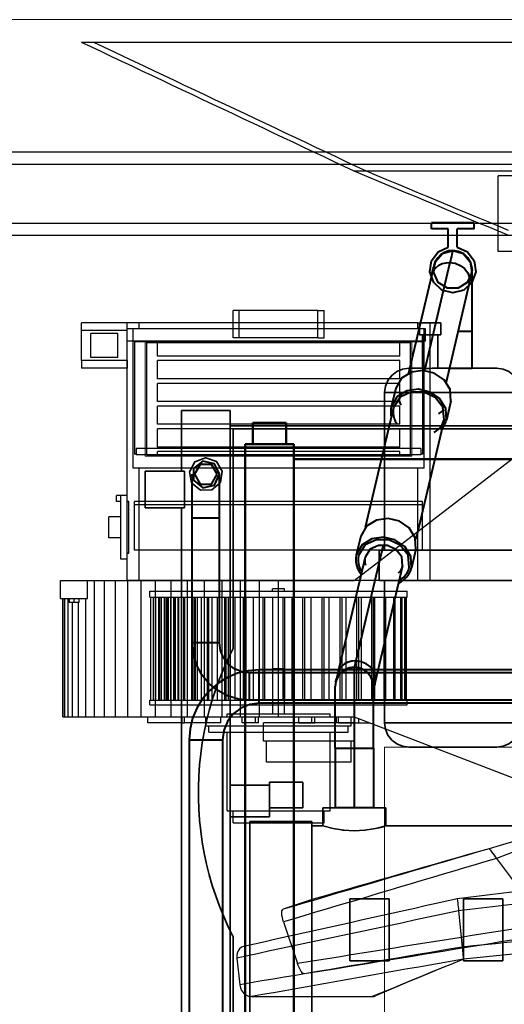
# Model space of a CAD drawing. Header units: millimetres. Extents: x 0 to 1340, y 0 to 800.
# Tile 90 of 100: x 1048 to 1102, y 528 to 637. Entities that reach past the tile are written whole.
import ezdxf

# ---------------------------------------------------------------- set-up
doc = ezdxf.new("R2010")
doc.units = ezdxf.units.MM
for name, color, linetype, lineweight, true_color in [('CONTEXT', 7, 'Continuous', 18, 0xa5a5a5), ('COOLANT', 7, 'Continuous', 50, 0x1e8c46), ('DUCT', 7, 'Continuous', 30, 0x5a6ec8), ('ELEC', 7, 'Continuous', 30, 0x9650aa), ('HVAC', 7, 'Continuous', 30, 0x464646), ('OUTLINE', 7, 'Continuous', 35, 0x141414), ('REFRIG', 7, 'Continuous', 40, 0xc83c28)]:
    doc.layers.add(name, color=color, linetype=linetype, lineweight=lineweight, true_color=true_color)

msp = doc.modelspace()

# ---------------------------------------------------------------- linework, layer by layer
at = {"layer": 'CONTEXT'}
for points in [[(1276.67, 636.67), (993.33, 636.67)], [(1062, 588.67), (1062, 601.33)], [(1062, 601.33), (1091.33, 601.33)], [(1091.33, 588.67), (1091.33, 601.33)], [(1062, 588.67), (1091.33, 588.67)], [(1181.67, 556.67), (1088.33, 556.67)], [(1088.33, 500), (1088.33, 556.67)], [(1181.67, 556.67), (1088.33, 556.67)], [(1088.33, 500), (1088.33, 556.67)]]:
    msp.add_lwpolyline(points, dxfattribs=at)
at = {"layer": 'COOLANT'}
for points in [[(1073.83, 592.33), (1074.44, 592.33), (1075.06, 592.33), (1075.67, 592.33), (1076.28, 592.33), (1076.89, 592.33), (1077.5, 592.33)], [(1073.83, 590), (1073.83, 592.33)], [(1077.5, 590), (1077.5, 592.33)], [(1078.33, 590), (1073, 590)], [(1073, 513.33), (1073, 590)], [(1078.33, 513.33), (1078.33, 590)], [(1191.67, 588.33), (1078.33, 588.33)]]:
    msp.add_lwpolyline(points, dxfattribs=at)
at = {"layer": 'DUCT'}
for points in [[(1056.33, 634.17), (1056.11, 634.17), (1055.89, 634.17), (1055.67, 634.17), (1055.44, 634.17), (1055.22, 634.17), (1055, 634.17)], [(1085, 620), (1083.89, 620.52), (1082.78, 621.05), (1081.67, 621.57), (1080.56, 622.1), (1079.44, 622.62), (1078.33, 623.15), (1077.22, 623.67), (1076.11, 624.2), (1075, 624.72), (1073.89, 625.25), (1072.78, 625.77), (1071.67, 626.3), (1070.56, 626.82), (1069.44, 627.35), (1068.33, 627.87), (1067.22, 628.4), (1066.11, 628.92), (1065, 629.44), (1063.89, 629.97), (1062.78, 630.49), (1061.67, 631.02), (1060.56, 631.54), (1059.44, 632.07), (1058.33, 632.59), (1057.22, 633.12), (1056.11, 633.64), (1055, 634.17)], [(1213.67, 634.17), (1056.33, 634.17)], [(1086.33, 620), (1085.22, 620.52), (1084.11, 621.05), (1083, 621.57), (1081.89, 622.1), (1080.78, 622.62), (1079.67, 623.15), (1078.56, 623.67), (1077.44, 624.2), (1076.33, 624.72), (1075.22, 625.25), (1074.11, 625.77), (1073, 626.3), (1071.89, 626.82), (1070.78, 627.35), (1069.67, 627.87), (1068.56, 628.4), (1067.44, 628.92), (1066.33, 629.44), (1065.22, 629.97), (1064.11, 630.49), (1063, 631.02), (1061.89, 631.54), (1060.78, 632.07), (1059.67, 632.59), (1058.56, 633.12), (1057.44, 633.64), (1056.33, 634.17)], [(1110, 622.08), (992.83, 622.08)], [(1110, 620.75), (992.83, 620.75)], [(1086.33, 620), (1086.11, 620), (1085.89, 620), (1085.67, 620), (1085.44, 620), (1085.22, 620), (1085, 620)], [(1101.98, 612.93), (1100.85, 613.4), (1099.72, 613.87), (1098.58, 614.34), (1097.45, 614.81), (1096.32, 615.28), (1095.19, 615.76), (1094.06, 616.23), (1092.92, 616.7), (1091.79, 617.17), (1090.66, 617.64), (1089.53, 618.11), (1088.4, 618.59), (1087.26, 619.06), (1086.13, 619.53), (1085, 620)], [(1183.67, 620), (1086.33, 620)], [(1101.97, 613.49), (1100.85, 613.95), (1099.73, 614.42), (1098.62, 614.88), (1097.5, 615.35), (1096.38, 615.81), (1095.27, 616.28), (1094.15, 616.74), (1093.03, 617.21), (1091.92, 617.67), (1090.8, 618.14), (1089.68, 618.6), (1088.57, 619.07), (1087.45, 619.53), (1086.33, 620)], [(1169.17, 619.5), (1100.83, 619.5)], [(1100.83, 611.17), (1100.83, 619.5)], [(1109.56, 614.25), (992.83, 614.25)], [(1109.98, 612.92), (992.83, 612.92)], [(1169.17, 611.17), (1100.83, 611.17)], [(1109.67, 548.33), (1108.44, 547.98), (1107.21, 547.62), (1105.98, 547.27), (1104.75, 546.92), (1103.52, 546.56), (1102.29, 546.21), (1101.06, 545.85), (1099.83, 545.5)], [(1111, 548.33), (1109.85, 547.9), (1108.7, 547.47), (1107.54, 547.03), (1106.39, 546.6), (1105.24, 546.17), (1104.09, 545.73), (1102.94, 545.3), (1101.79, 544.87), (1100.63, 544.43)], [(1099.83, 545.5), (1098.64, 545.15), (1097.45, 544.8), (1096.25, 544.45), (1095.06, 544.1), (1093.87, 543.75), (1092.68, 543.4), (1091.48, 543.05), (1090.29, 542.7), (1089.1, 542.35), (1087.9, 542), (1086.71, 541.65), (1085.52, 541.3), (1084.33, 540.94), (1083.13, 540.59), (1081.94, 540.24), (1080.75, 539.89), (1079.56, 539.54), (1078.36, 539.19), (1077.17, 538.84)], [(1099.83, 545.5), (1098.62, 545.15), (1097.41, 544.8), (1096.2, 544.46), (1094.99, 544.11), (1093.78, 543.76), (1092.57, 543.41), (1091.36, 543.07), (1090.15, 542.72), (1088.94, 542.37), (1087.72, 542.02), (1086.51, 541.68), (1085.3, 541.33), (1084.09, 540.98), (1082.88, 540.63), (1081.67, 540.29), (1080.46, 539.94)], [(1099.83, 545.5), (1098.62, 545.15), (1097.41, 544.81), (1096.2, 544.46), (1094.99, 544.11), (1093.78, 543.76), (1092.57, 543.42), (1091.36, 543.07), (1090.15, 542.72), (1088.94, 542.37), (1087.73, 542.03), (1086.52, 541.68), (1085.31, 541.33), (1084.1, 540.98), (1082.88, 540.64), (1081.67, 540.29), (1080.46, 539.94)], [(1099.83, 545.5), (1099.97, 545.32), (1100.1, 545.14), (1100.23, 544.97), (1100.37, 544.79), (1100.5, 544.61), (1100.63, 544.43)], [(1100.63, 544.43), (1099.46, 544.08), (1098.29, 543.74), (1097.12, 543.39), (1095.95, 543.04), (1094.78, 542.69), (1093.61, 542.34), (1092.44, 541.99), (1091.26, 541.64), (1090.09, 541.29), (1088.92, 540.94), (1087.75, 540.59), (1086.58, 540.24), (1085.41, 539.89), (1084.24, 539.55), (1083.07, 539.2), (1081.89, 538.85), (1080.72, 538.5), (1079.55, 538.15), (1078.38, 537.8), (1077.21, 537.45)], [(1100.63, 544.43), (1106.03, 537.23)], [(1125, 542.13), (1123.76, 541.98), (1122.52, 541.83), (1121.28, 541.68), (1120.04, 541.53), (1118.8, 541.38), (1117.56, 541.22), (1116.32, 541.07), (1115.08, 540.92), (1113.84, 540.77), (1112.59, 540.62), (1111.35, 540.47), (1110.11, 540.32), (1108.87, 540.17), (1107.63, 540.02), (1106.39, 539.86), (1105.15, 539.71), (1103.91, 539.56), (1102.67, 539.41), (1101.43, 539.26), (1100.19, 539.11), (1098.95, 538.96), (1097.71, 538.81), (1096.47, 538.66)], [(1102.31, 540.71), (1101.12, 540.56), (1099.92, 540.42), (1098.73, 540.27), (1097.53, 540.13), (1096.33, 539.98)], [(1096.33, 539.98), (1095.16, 539.72), (1093.99, 539.46), (1092.81, 539.2), (1091.64, 538.93), (1090.46, 538.67), (1089.29, 538.41), (1088.11, 538.15), (1086.94, 537.88), (1085.76, 537.62), (1084.59, 537.36), (1083.41, 537.1), (1082.24, 536.84), (1081.06, 536.58), (1079.89, 536.31), (1078.71, 536.05), (1077.54, 535.79), (1076.36, 535.53), (1075.19, 535.27), (1074.01, 535.01), (1072.84, 534.75)], [(1080.46, 539.94), (1077.17, 538.84)], [(1080.46, 539.94), (1080.46, 539.94), (1080.46, 539.94), (1080.46, 539.94), (1080.46, 539.94), (1080.46, 539.94), (1080.46, 539.94)], [(1096.33, 539.98), (1096.36, 539.76), (1096.38, 539.54), (1096.4, 539.32), (1096.42, 539.1), (1096.45, 538.88), (1096.47, 538.66)], [(1096.47, 538.66), (1095.25, 538.4), (1094.03, 538.14), (1092.81, 537.88), (1091.59, 537.62), (1090.37, 537.36), (1089.15, 537.1), (1087.93, 536.84), (1086.71, 536.58), (1085.49, 536.32), (1084.26, 536.06), (1083.04, 535.8), (1081.82, 535.54), (1080.6, 535.28), (1079.38, 535.02), (1078.16, 534.76), (1076.94, 534.51), (1075.72, 534.25), (1074.5, 533.99), (1073.28, 533.73), (1072.06, 533.47)], [(1077.21, 537.45), (1077.14, 537.68), (1077.08, 537.92), (1077.04, 538.16), (1077.02, 538.4), (1077.04, 538.65), (1077.17, 538.84)], [(1096.47, 538.66), (1096.87, 534.68)], [(1077.21, 537.45), (1078.74, 532.87)], [(1106.03, 537.23), (1104.85, 537.04), (1103.66, 536.85), (1102.47, 536.66), (1101.29, 536.47), (1100.1, 536.28), (1098.91, 536.09), (1097.73, 535.9), (1096.54, 535.71), (1095.35, 535.52), (1094.17, 535.33), (1092.98, 535.14), (1091.79, 534.95), (1090.61, 534.76), (1089.42, 534.57), (1088.23, 534.38), (1087.05, 534.19), (1085.86, 534), (1084.67, 533.81), (1083.49, 533.62), (1082.3, 533.44), (1081.11, 533.25), (1079.92, 533.06), (1078.74, 532.87)], [(1125, 537.5), (1123.78, 537.38), (1122.55, 537.25), (1121.33, 537.13), (1120.11, 537.01), (1118.88, 536.89), (1117.66, 536.76), (1116.44, 536.64), (1115.21, 536.52), (1113.99, 536.39), (1112.77, 536.27), (1111.54, 536.15), (1110.32, 536.03), (1109.1, 535.9), (1107.87, 535.78), (1106.65, 535.66), (1105.43, 535.54), (1104.21, 535.41), (1102.98, 535.29), (1101.76, 535.17), (1100.54, 535.04), (1099.31, 534.92), (1098.09, 534.8), (1096.87, 534.68)], [(1106.83, 536.17), (1105.65, 535.97), (1104.46, 535.78), (1103.27, 535.59), (1102.08, 535.39), (1100.9, 535.2), (1099.71, 535.01), (1098.52, 534.81), (1097.33, 534.62), (1096.15, 534.43), (1094.96, 534.23), (1093.77, 534.04), (1092.58, 533.85), (1091.4, 533.66), (1090.21, 533.46), (1089.02, 533.27), (1087.83, 533.08), (1086.65, 532.88), (1085.46, 532.69), (1084.27, 532.5), (1083.08, 532.3), (1081.9, 532.11), (1080.71, 531.92), (1079.52, 531.72)], [(1125.41, 536.21), (1097, 533.35)], [(1072.84, 534.75), (1072.59, 534.65), (1072.37, 534.48), (1072.21, 534.26), (1072.1, 534.01), (1072.06, 533.74), (1072.06, 533.47)], [(1096.87, 534.68), (1095.64, 534.47), (1094.42, 534.26), (1093.19, 534.05), (1091.97, 533.85), (1090.75, 533.64), (1089.52, 533.43), (1088.3, 533.23), (1087.08, 533.02), (1085.85, 532.81), (1084.63, 532.6), (1083.4, 532.4), (1082.18, 532.19), (1080.96, 531.98), (1079.73, 531.78), (1078.51, 531.57), (1077.29, 531.36), (1076.06, 531.15), (1074.84, 530.95), (1073.62, 530.74), (1072.39, 530.53)], [(1096.87, 534.68), (1096.89, 534.46), (1096.91, 534.23), (1096.93, 534.01), (1096.95, 533.79), (1096.98, 533.57), (1097, 533.35)], [(1072.06, 533.47), (1072.39, 530.53)], [(1097, 533.35), (1095.77, 533.13), (1094.54, 532.92), (1093.31, 532.7), (1092.09, 532.48), (1090.86, 532.27), (1089.63, 532.05), (1088.4, 531.83), (1087.18, 531.61), (1085.95, 531.4), (1084.72, 531.18), (1083.49, 530.96), (1082.26, 530.75), (1081.04, 530.53), (1079.81, 530.31), (1078.58, 530.1), (1077.35, 529.88), (1076.12, 529.66), (1074.9, 529.45), (1073.67, 529.23)], [(1079.52, 531.72), (1079.31, 531.82), (1079.15, 532), (1079.03, 532.2), (1078.92, 532.42), (1078.82, 532.64), (1078.74, 532.87)], [(1097, 533.35), (1095.88, 532.89), (1094.77, 532.43), (1093.65, 531.98), (1092.53, 531.52), (1091.42, 531.06), (1090.3, 530.6), (1089.19, 530.14), (1088.07, 529.69), (1086.95, 529.23)], [(1097, 533.35), (1095.79, 532.85), (1094.57, 532.35), (1093.36, 531.85), (1092.15, 531.34), (1090.94, 530.84), (1089.74, 530.33), (1088.53, 529.82), (1087.32, 529.3)], [(1072.39, 530.53), (1072.46, 530.21), (1072.6, 529.91), (1072.8, 529.64), (1073.05, 529.43), (1073.34, 529.28), (1073.67, 529.23)], [(1073.67, 529.23), (1086.95, 529.23)], [(1086.95, 529.23), (1087.02, 529.23), (1087.08, 529.24), (1087.14, 529.25), (1087.2, 529.26), (1087.26, 529.28), (1087.32, 529.3)]]:
    msp.add_lwpolyline(points, dxfattribs=at)
at = {"layer": 'ELEC'}
for points in [[(1072.33, 604.67), (1072.22, 604.67), (1072.11, 604.67), (1072, 604.67), (1071.89, 604.67), (1071.78, 604.67), (1071.67, 604.67)], [(1071.67, 601.67), (1071.67, 604.67)], [(1081, 604.67), (1072.33, 604.67)], [(1072.33, 601.67), (1072.33, 604.67)], [(1081, 604.67), (1081.11, 604.67), (1081.22, 604.67), (1081.33, 604.67), (1081.44, 604.67), (1081.56, 604.67), (1081.67, 604.67)], [(1081, 601.67), (1081, 604.67)], [(1081.67, 601.67), (1081.67, 604.67)], [(1072.33, 601.67), (1072.22, 601.67), (1072.11, 601.67), (1072, 601.67), (1071.89, 601.67), (1071.78, 601.67), (1071.67, 601.67)], [(1081, 601.67), (1072.33, 601.67)], [(1081, 601.67), (1081.11, 601.67), (1081.22, 601.67), (1081.33, 601.67), (1081.44, 601.67), (1081.56, 601.67), (1081.67, 601.67)]]:
    msp.add_lwpolyline(points, dxfattribs=at)
at = {"layer": 'HVAC'}
for points in [[(1060, 603.33), (1055, 603.33)], [(1055, 602.5), (1055, 602.64), (1055, 602.78), (1055, 602.92), (1055, 603.06), (1055, 603.19), (1055, 603.33)], [(1061.33, 603.33), (1061.11, 603.33), (1060.89, 603.33), (1060.67, 603.33), (1060.44, 603.33), (1060.22, 603.33), (1060, 603.33)], [(1060, 583.67), (1060, 603.33)], [(1060, 602.5), (1060, 602.64), (1060, 602.78), (1060, 602.92), (1060, 603.06), (1060, 603.19), (1060, 603.33)], [(1092, 603.33), (1061.33, 603.33)], [(1061.33, 602.67), (1061.33, 603.33)], [(1092, 603.33), (1092.22, 603.33), (1092.44, 603.33), (1092.67, 603.33), (1092.89, 603.33), (1093.11, 603.33), (1093.33, 603.33)], [(1092, 602.67), (1092, 603.33)], [(1093.33, 575), (1093.33, 603.33)], [(1055, 599.17), (1055, 602.5)], [(1060, 602.5), (1055, 602.5)], [(1059, 602.17), (1056, 602.17)], [(1056, 599.5), (1056, 602.17)], [(1059, 599.5), (1059, 602.17)], [(1060, 601.33), (1060, 601.56), (1060, 601.78), (1060, 602), (1060, 602.22), (1060, 602.44), (1060, 602.67)], [(1092.83, 602.67), (1060, 602.67)], [(1060, 599.17), (1060, 602.5)], [(1092.67, 602.67), (1060.67, 602.67)], [(1060.67, 587.33), (1060.67, 602.67)], [(1092.67, 587.33), (1092.67, 602.67)], [(1092.83, 601.33), (1092.83, 601.56), (1092.83, 601.78), (1092.83, 602), (1092.83, 602.22), (1092.83, 602.44), (1092.83, 602.67)], [(1092.83, 601.33), (1060, 601.33)], [(1060.83, 601.33), (1060.83, 601.25)], [(1092.5, 601.25), (1060.83, 601.25)], [(1060.83, 601.25), (1060.83, 588.9)], [(1062.17, 588.83), (1062.17, 601.17)], [(1062.17, 601.17), (1091.17, 601.17)], [(1063.33, 599.67), (1063.33, 601.17)], [(1090, 599.67), (1090, 601.17)], [(1091.17, 588.83), (1091.17, 601.17)], [(1092.5, 601.33), (1092.5, 601.25)], [(1092.5, 601.25), (1092.5, 588.9)], [(1055, 599.17), (1055, 599.03), (1055, 598.89), (1055, 598.75), (1055, 598.61), (1055, 598.47), (1055, 598.33)], [(1060, 599.17), (1055, 599.17)], [(1059, 599.5), (1056, 599.5)], [(1060, 599.17), (1060, 599.03), (1060, 598.89), (1060, 598.75), (1060, 598.61), (1060, 598.47), (1060, 598.33)], [(1090, 599.67), (1063.33, 599.67)], [(1063.33, 597.17), (1063.33, 599.17)], [(1090, 599.17), (1063.33, 599.17)], [(1090, 597.17), (1090, 599.17)], [(1060, 598.33), (1055, 598.33)], [(1090, 597.17), (1063.33, 597.17)], [(1063.33, 594.67), (1063.33, 596.67)], [(1090, 596.67), (1063.33, 596.67)], [(1090, 594.67), (1090, 596.67)], [(1090, 594.67), (1063.33, 594.67)], [(1063.33, 592.17), (1063.33, 594.17)], [(1090, 594.17), (1063.33, 594.17)], [(1090, 592.17), (1090, 594.17)], [(1090, 592.17), (1063.33, 592.17)], [(1063.33, 589.67), (1063.33, 591.67)], [(1090, 591.67), (1063.33, 591.67)], [(1085, 575), (1106.67, 591.67)], [(1090, 589.67), (1090, 591.67)], [(1092.33, 589.5), (1061, 589.5)], [(1061, 589.5), (1061, 588.82)], [(1090, 589.67), (1063.33, 589.67)], [(1090, 589.17), (1063.33, 589.17)], [(1063.33, 588.83), (1063.33, 589.17)], [(1090, 588.83), (1090, 589.17)], [(1092.33, 589.5), (1092.33, 588.82)], [(1061, 588.9), (1060.83, 588.9)], [(1092.33, 588.82), (1061, 588.82)], [(1062.17, 588.83), (1091.17, 588.83)], [(1092.5, 588.9), (1092.33, 588.9)], [(1092.67, 587.33), (1060.67, 587.33)], [(1061.33, 575), (1061.33, 587.33)], [(1092, 575), (1092, 587.33)], [(1059.33, 584.33), (1058.83, 584.33)], [(1058.83, 583.67), (1058.83, 584.33)], [(1059.33, 583.67), (1058.83, 583.67)], [(1060, 584.33), (1059.33, 584.33)], [(1059.33, 577.33), (1059.33, 584.33)], [(1060, 577.33), (1060, 584.33)], [(1060, 583.67), (1060.03, 583.67), (1060.06, 583.67), (1060.09, 583.67), (1060.12, 583.67), (1060.15, 583.67), (1060.18, 583.67)], [(1060.18, 583.67), (1060.15, 583.67), (1060.12, 583.67), (1060.09, 583.67), (1060.06, 583.67), (1060.03, 583.67), (1060, 583.67)], [(1060.18, 578), (1060.18, 583.67)], [(1060.18, 578), (1060.18, 583.67)], [(1092.5, 583.67), (1060.83, 583.67)], [(1060.83, 583.33), (1060.83, 583.67)], [(1092.5, 583.33), (1092.5, 583.67)], [(1092.5, 583.33), (1060.83, 583.33)], [(1060.83, 578.33), (1060.83, 583.33)], [(1092.5, 583.33), (1060.83, 583.33)], [(1092.5, 578.33), (1092.5, 583.33)], [(1059.33, 582), (1058, 582)], [(1058, 579.67), (1058, 582)], [(1059.33, 579.67), (1058, 579.67)], [(1092.5, 578.33), (1060.83, 578.33)], [(1060, 577.33), (1059.33, 577.33)], [(1060, 578), (1060.03, 578), (1060.06, 578), (1060.09, 578), (1060.12, 578), (1060.15, 578), (1060.18, 578)], [(1060, 575), (1060, 578)], [(1060.18, 578), (1060.15, 578), (1060.12, 578), (1060.09, 578), (1060.06, 578), (1060.03, 578), (1060, 578)], [(1052.66, 575), (1053.16, 575), (1053.66, 575), (1054.16, 575), (1054.66, 575), (1055.16, 575), (1055.66, 575)], [(1052.66, 573), (1052.66, 575)], [(1055.66, 575), (1055.66, 575), (1055.66, 575), (1055.66, 575), (1055.66, 575), (1055.66, 575), (1055.66, 575)], [(1055.66, 575), (1056.41, 575)], [(1055.66, 573), (1055.66, 575)], [(1055.66, 573), (1055.66, 575)], [(1056.41, 575), (1057.5, 575)], [(1056.41, 560), (1056.41, 575)], [(1057.5, 575), (1058.72, 575)], [(1057.5, 560), (1057.5, 575)], [(1058.72, 575), (1060.07, 575)], [(1058.72, 560), (1058.72, 575)], [(1061.33, 575), (1061.11, 575), (1060.89, 575), (1060.67, 575), (1060.44, 575), (1060.22, 575), (1060, 575)], [(1060.07, 575), (1061.55, 575)], [(1060.07, 560), (1060.07, 575)], [(1092, 575), (1061.33, 575)], [(1061.55, 575), (1063.14, 575)], [(1061.55, 560), (1061.55, 575)], [(1063.14, 575), (1064.84, 575)], [(1063.14, 560), (1063.14, 575)], [(1064.84, 575), (1066.64, 575)], [(1064.84, 560), (1064.84, 575)], [(1066.64, 575), (1068.52, 575)], [(1066.64, 560), (1066.64, 575)], [(1068.52, 575), (1070.47, 575)], [(1068.52, 560), (1068.52, 575)], [(1070.47, 575), (1072.49, 575)], [(1070.47, 560), (1070.47, 575)], [(1072.49, 575), (1074.56, 575)], [(1072.49, 560), (1072.49, 575)], [(1074.56, 575), (1076.67, 575)], [(1074.56, 560), (1074.56, 575)], [(1076.67, 575), (1085, 575)], [(1076.67, 560), (1076.67, 575)], [(1084.97, 575), (1085, 575)], [(1092, 575), (1092.22, 575), (1092.44, 575), (1092.67, 575), (1092.89, 575), (1093.11, 575), (1093.33, 575)], [(1077.33, 574.08), (1076, 574.08)], [(1076, 573.83), (1076, 574.08)], [(1077.33, 573.83), (1077.33, 574.08)], [(1052.66, 573), (1053.16, 573), (1053.66, 573), (1054.16, 573), (1054.66, 573), (1055.16, 573), (1055.66, 573)], [(1052.95, 560), (1052.95, 573)], [(1052.98, 560), (1052.98, 573)], [(1053.17, 560), (1053.17, 573)], [(1053.52, 560), (1053.52, 573)], [(1053.63, 573), (1053.63, 572.57)], [(1054.16, 573), (1054.16, 572.57)], [(1054.69, 573), (1054.69, 572.57)], [(1055.46, 560), (1055.46, 573)], [(1055.66, 573), (1055.66, 573), (1055.66, 573), (1055.66, 573), (1055.66, 573), (1055.66, 573), (1055.66, 573)], [(1062.5, 573.83), (1063.73, 573.83), (1064.96, 573.83), (1066.2, 573.83), (1067.43, 573.83), (1068.66, 573.83), (1069.89, 573.83), (1071.12, 573.83), (1072.36, 573.83), (1073.59, 573.83), (1074.82, 573.83), (1076.05, 573.83), (1077.28, 573.83), (1078.51, 573.83), (1079.75, 573.83), (1080.98, 573.83), (1082.21, 573.83), (1083.44, 573.83), (1084.67, 573.83), (1085.91, 573.83), (1087.14, 573.83), (1088.37, 573.83), (1089.6, 573.83), (1090.83, 573.83)], [(1062.5, 573.17), (1062.5, 573.83)], [(1062.5, 573.17), (1063.73, 573.17), (1064.96, 573.17), (1066.2, 573.17), (1067.43, 573.17), (1068.66, 573.17), (1069.89, 573.17), (1071.12, 573.17), (1072.36, 573.17), (1073.59, 573.17), (1074.82, 573.17), (1076.05, 573.17), (1077.28, 573.17), (1078.51, 573.17), (1079.75, 573.17), (1080.98, 573.17), (1082.21, 573.17), (1083.44, 573.17), (1084.67, 573.17), (1085.91, 573.17), (1087.14, 573.17), (1088.37, 573.17), (1089.6, 573.17), (1090.83, 573.17)], [(1062.61, 561.83), (1062.61, 573.17)], [(1062.89, 561.83), (1062.89, 573.17)], [(1063.15, 561.83), (1063.15, 573.17)], [(1063.51, 561.83), (1063.51, 573.17)], [(1063.59, 561.83), (1063.59, 573.17)], [(1063.79, 561.83), (1063.79, 573.17)], [(1064.1, 561.83), (1064.1, 573.17)], [(1064.31, 561.83), (1064.31, 573.17)], [(1064.42, 561.83), (1064.42, 573.17)], [(1064.46, 561.83), (1064.46, 573.17)], [(1064.56, 561.83), (1064.56, 573.17)], [(1064.81, 561.83), (1064.81, 573.17)], [(1065.14, 561.83), (1065.14, 573.17)], [(1065.22, 561.83), (1065.22, 573.17)], [(1065.33, 561.83), (1065.33, 573.17)], [(1065.63, 561.83), (1065.63, 573.17)], [(1065.7, 561.83), (1065.7, 573.17)], [(1065.99, 561.83), (1065.99, 573.17)], [(1066.25, 561.83), (1066.25, 573.17)], [(1066.36, 561.83), (1066.36, 573.17)], [(1066.64, 561.83), (1066.64, 573.17)], [(1067.12, 561.83), (1067.12, 573.17)], [(1067.22, 561.83), (1067.22, 573.17)], [(1067.41, 561.83), (1067.41, 573.17)], [(1067.42, 561.83), (1067.42, 573.17)], [(1067.51, 561.83), (1067.51, 573.17)], [(1067.76, 561.83), (1067.76, 573.17)], [(1068.19, 561.83), (1068.19, 573.17)], [(1068.84, 561.83), (1068.84, 573.17)], [(1068.97, 561.83), (1068.97, 573.17)], [(1069, 561.83), (1069, 573.17)], [(1069.37, 561.83), (1069.37, 573.17)], [(1069.95, 561.83), (1069.95, 573.17)], [(1070.75, 561.83), (1070.75, 573.17)], [(1070.9, 561.83), (1070.9, 573.17)], [(1071.17, 561.83), (1071.17, 573.17)], [(1071.88, 561.83), (1071.88, 573.17)], [(1072.81, 561.83), (1072.81, 573.17)], [(1072.98, 561.83), (1072.98, 573.17)], [(1073.1, 561.83), (1073.1, 573.17)], [(1073.92, 561.83), (1073.92, 573.17)], [(1074.96, 561.83), (1074.96, 573.17)], [(1075.15, 561.83), (1075.15, 573.17)], [(1076.03, 561.83), (1076.03, 573.17)], [(1077.16, 561.83), (1077.16, 573.17)], [(1077.36, 561.83), (1077.36, 573.17)], [(1078.16, 561.83), (1078.16, 573.17)], [(1079.34, 561.83), (1079.34, 573.17)], [(1079.55, 561.83), (1079.55, 573.17)], [(1080.25, 561.83), (1080.25, 573.17)], [(1081.45, 561.83), (1081.45, 573.17)], [(1081.67, 561.83), (1081.67, 573.17)], [(1082.25, 561.83), (1082.25, 573.17)], [(1083.45, 561.83), (1083.45, 573.17)], [(1083.67, 561.83), (1083.67, 573.17)], [(1084.12, 561.83), (1084.12, 573.17)], [(1085.29, 561.83), (1085.29, 573.17)], [(1085.49, 561.83), (1085.49, 573.17)], [(1085.8, 561.83), (1085.8, 573.17)], [(1086.91, 561.83), (1086.91, 573.17)], [(1087.1, 561.83), (1087.1, 573.17)], [(1087.25, 561.83), (1087.25, 573.17)], [(1088.27, 561.83), (1088.27, 573.17)], [(1088.45, 561.83), (1088.45, 573.17)], [(1088.45, 561.83), (1088.45, 573.17)], [(1089.35, 561.83), (1089.35, 573.17)], [(1089.51, 561.83), (1089.51, 573.17)], [(1090.12, 561.83), (1090.12, 573.17)], [(1090.25, 561.83), (1090.25, 573.17)], [(1090.56, 561.83), (1090.56, 573.17)], [(1090.66, 561.83), (1090.66, 573.17)], [(1090.73, 561.83), (1090.73, 573.17)], [(1090.83, 573.17), (1090.83, 573.83)], [(1054.16, 572.57), (1053.63, 572.57)], [(1054.01, 560), (1054.01, 572.57)], [(1054.69, 572.57), (1054.16, 572.57)], [(1054.66, 560), (1054.66, 572.57)], [(1076.02, 565.33), (1076.23, 565.33), (1076.45, 565.33), (1076.67, 565.33), (1076.88, 565.33), (1077.1, 565.33), (1077.32, 565.33)], [(1076.02, 560.33), (1076.02, 565.33)], [(1077.32, 560.33), (1077.32, 565.33)], [(1062.5, 561.83), (1063.73, 561.83), (1064.96, 561.83), (1066.2, 561.83), (1067.43, 561.83), (1068.66, 561.83), (1069.89, 561.83), (1071.12, 561.83), (1072.36, 561.83), (1073.59, 561.83), (1074.82, 561.83), (1076.05, 561.83), (1077.28, 561.83), (1078.51, 561.83), (1079.75, 561.83), (1080.98, 561.83), (1082.21, 561.83), (1083.44, 561.83), (1084.67, 561.83), (1085.91, 561.83), (1087.14, 561.83), (1088.37, 561.83), (1089.6, 561.83), (1090.83, 561.83)], [(1062.5, 561.33), (1062.5, 561.83)], [(1062.5, 561.33), (1063.73, 561.33), (1064.96, 561.33), (1066.2, 561.33), (1067.43, 561.33), (1068.66, 561.33), (1069.89, 561.33), (1071.12, 561.33), (1072.36, 561.33), (1073.59, 561.33), (1074.82, 561.33), (1076.05, 561.33), (1077.28, 561.33), (1078.51, 561.33), (1079.75, 561.33), (1080.98, 561.33), (1082.21, 561.33), (1083.44, 561.33), (1084.67, 561.33), (1085.91, 561.33), (1087.14, 561.33), (1088.37, 561.33), (1089.6, 561.33), (1090.83, 561.33)], [(1090.83, 561.33), (1090.83, 561.83)], [(1052.95, 560), (1052.98, 560)], [(1052.98, 560), (1053.17, 560)], [(1053.17, 560), (1053.52, 560)], [(1053.52, 560), (1054.01, 560)], [(1054.01, 560), (1054.66, 560)], [(1054.66, 560), (1055.46, 560)], [(1055.46, 560), (1056.41, 560)], [(1056.41, 560), (1057.5, 560)], [(1057.5, 560), (1058.72, 560)], [(1058.72, 560), (1060.07, 560)], [(1060.07, 560), (1061.55, 560)], [(1061.55, 560), (1063.14, 560)], [(1062.3, 559.33), (1062.3, 560)], [(1063.14, 560), (1064.84, 560)], [(1064.84, 560), (1066.64, 560)], [(1066.06, 559.33), (1066.06, 560)], [(1066.3, 559.33), (1066.3, 560)], [(1066.64, 560), (1068.52, 560)], [(1068.52, 560), (1070.47, 560)], [(1068.67, 560), (1069.9, 560), (1071.13, 560), (1072.36, 560), (1073.59, 560), (1074.82, 560), (1076.05, 560), (1077.28, 560), (1078.51, 560), (1079.74, 560), (1080.97, 560), (1082.21, 560), (1083.44, 560), (1084.67, 560)], [(1068.67, 559), (1068.67, 560)], [(1070.3, 559.33), (1070.3, 560)], [(1070.47, 560), (1072.49, 560)], [(1071, 560.33), (1072.26, 560.33), (1073.52, 560.33), (1074.78, 560.33), (1076.04, 560.33), (1077.3, 560.33), (1078.56, 560.33), (1079.81, 560.33), (1081.07, 560.33), (1082.33, 560.33)], [(1071, 560), (1071, 560.33)], [(1072.49, 560), (1074.56, 560)], [(1072.67, 559.33), (1072.67, 560)], [(1074.13, 559.33), (1074.13, 560)], [(1074.46, 559.33), (1074.46, 560)], [(1074.56, 560), (1076.67, 560)], [(1076.67, 560), (1085, 560)], [(1078.88, 559.33), (1078.88, 560)], [(1080.34, 559.33), (1080.34, 560)], [(1080.67, 559.33), (1080.67, 560)], [(1082.33, 560), (1082.33, 560.33)], [(1083.03, 559.33), (1083.03, 560)], [(1083.27, 560), (1084.97, 560)], [(1083.27, 559.33), (1083.27, 560)], [(1084.67, 559), (1084.67, 560)], [(1084.97, 560), (1085, 560)], [(1085, 560), (1106.67, 551.67)], [(1066.06, 559.33), (1062.3, 559.33)], [(1066.06, 559.33), (1066.3, 559.33)], [(1070.3, 559.33), (1066.3, 559.33)], [(1068.67, 559), (1069.9, 559), (1071.13, 559), (1072.36, 559), (1073.59, 559), (1074.82, 559), (1076.05, 559), (1077.28, 559), (1078.51, 559), (1079.74, 559), (1080.97, 559), (1082.21, 559), (1083.44, 559), (1084.67, 559)], [(1069, 558.33), (1069, 559)], [(1074.13, 559.33), (1072.67, 559.33)], [(1074.46, 559.33), (1074.13, 559.33)], [(1085, 559.33), (1075, 559.33)], [(1075, 557.33), (1075, 559.33)], [(1078.88, 559.33), (1080.34, 559.33)], [(1080.34, 559.33), (1080.67, 559.33)], [(1083.27, 559.33), (1083.03, 559.33)], [(1083.27, 559.33), (1085.48, 559.33)], [(1084.33, 558.33), (1084.33, 559)], [(1085, 557.33), (1085, 559.33)], [(1085.48, 559.33), (1085.48, 559.82)], [(1085.48, 559.33), (1086.73, 559.33)], [(1069, 558.33), (1070.28, 558.33), (1071.56, 558.33), (1072.83, 558.33), (1074.11, 558.33), (1075.39, 558.33), (1076.67, 558.33), (1077.94, 558.33), (1079.22, 558.33), (1080.5, 558.33), (1081.78, 558.33), (1083.06, 558.33), (1084.33, 558.33)], [(1071, 549.67), (1071, 558.33)], [(1082.33, 549.67), (1082.33, 558.33)], [(1085, 557.33), (1075, 557.33)], [(1075.33, 555), (1075.33, 557.33)], [(1084.67, 555), (1084.67, 557.33)], [(1084.67, 555), (1075.33, 555)], [(1071, 549.67), (1072.26, 549.67), (1073.52, 549.67), (1074.78, 549.67), (1076.04, 549.67), (1077.3, 549.67), (1078.56, 549.67), (1079.81, 549.67), (1081.07, 549.67), (1082.33, 549.67)], [(1071.67, 548.33), (1071.67, 549.67)], [(1081.67, 548.33), (1081.67, 549.67)], [(1071.67, 548.33), (1072.92, 548.33), (1074.17, 548.33), (1075.42, 548.33), (1076.67, 548.33), (1077.92, 548.33), (1079.17, 548.33), (1080.42, 548.33), (1081.67, 548.33)]]:
    msp.add_lwpolyline(points, dxfattribs=at)
at = {"layer": 'OUTLINE'}
for points in [[(1092.17, 603.33), (1092.56, 603.33), (1092.94, 603.33), (1093.33, 603.33), (1093.72, 603.33), (1094.11, 603.33), (1094.5, 603.33)], [(1092.17, 602), (1092.17, 603.33)], [(1094.5, 602), (1094.5, 603.33)], [(1092.17, 602), (1092.56, 602), (1092.94, 602), (1093.33, 602), (1093.72, 602), (1094.11, 602), (1094.5, 602)], [(1092.5, 598.33), (1092.5, 602)], [(1094.17, 598.33), (1094.17, 602)], [(1088.33, 595.67), (1088.42, 596.36), (1088.69, 597), (1089.11, 597.55), (1089.67, 597.98), (1090.31, 598.24), (1091, 598.33)], [(1092.5, 598.33), (1092.25, 598.33), (1092, 598.33), (1091.75, 598.33), (1091.5, 598.33), (1091.25, 598.33), (1091, 598.33)], [(1091, 598.33), (1091.25, 598.33), (1091.5, 598.33), (1091.75, 598.33), (1092, 598.33), (1092.25, 598.33), (1092.5, 598.33)], [(1093.78, 598.33), (1093.56, 598.33), (1093.35, 598.32), (1093.14, 598.3), (1092.92, 598.3), (1092.71, 598.3), (1092.5, 598.33)], [(1093.78, 598.33), (1094.92, 598.33), (1096.07, 598.33), (1097.22, 598.33), (1098.37, 598.33), (1099.52, 598.33), (1100.67, 598.33)], [(1095.83, 598.33), (1095.56, 598.33), (1095.28, 598.33), (1095, 598.33), (1094.72, 598.33), (1094.44, 598.33), (1094.17, 598.33)], [(1103.33, 595.67), (1103.24, 596.36), (1102.98, 597), (1102.55, 597.55), (1102, 597.98), (1101.36, 598.24), (1100.67, 598.33)], [(1088.33, 595.67), (1089.58, 595.67), (1090.83, 595.67), (1092.08, 595.67), (1093.33, 595.67), (1094.58, 595.67), (1095.83, 595.67), (1097.08, 595.67), (1098.33, 595.67), (1099.58, 595.67), (1100.83, 595.67), (1102.08, 595.67), (1103.33, 595.67)], [(1088.33, 578.33), (1088.33, 595.67)], [(1066, 593.67), (1066.89, 593.67), (1067.78, 593.67), (1068.67, 593.67), (1069.56, 593.67), (1070.44, 593.67), (1071.33, 593.67)], [(1066, 587), (1066, 593.67)], [(1071.33, 592), (1071.33, 593.67)], [(1198.67, 592), (1071.33, 592)], [(1071.33, 511.33), (1071.33, 592)], [(1071.67, 567.51), (1071.67, 591.67)], [(1198.33, 591.67), (1071.67, 591.67)], [(1068.67, 588.5), (1069.84, 588.07), (1070.47, 587), (1070.26, 585.77), (1069.32, 584.95), (1068.07, 584.93), (1067.1, 585.72), (1066.85, 586.94), (1067.45, 588.04), (1068.61, 588.5)], [(1068.61, 588.5), (1068.62, 588.5), (1068.63, 588.5), (1068.64, 588.5), (1068.65, 588.5), (1068.66, 588.5), (1068.67, 588.5)], [(1066.33, 587), (1062, 587)], [(1062, 583), (1062, 587)], [(1066.33, 583), (1066.33, 587)], [(1066.33, 583), (1062, 583)], [(1066, 520.33), (1066, 583)], [(1103.82, 578.33), (1102.59, 578.33), (1101.35, 578.33), (1100.11, 578.33), (1098.87, 578.33), (1097.63, 578.33), (1096.4, 578.33), (1095.16, 578.33), (1093.92, 578.33), (1092.68, 578.33), (1091.45, 578.33), (1090.21, 578.33), (1088.97, 578.33), (1087.73, 578.33)], [(1087.73, 575), (1087.73, 578.33)], [(1087.73, 575), (1088.97, 575), (1090.21, 575), (1091.45, 575), (1092.68, 575), (1093.92, 575), (1095.16, 575), (1096.4, 575), (1097.63, 575), (1098.87, 575), (1100.11, 575), (1101.35, 575), (1102.59, 575), (1103.82, 575)], [(1088.33, 559.33), (1088.33, 575)], [(1071.67, 535.82), (1071.13, 536.91), (1070.63, 538.03), (1070.17, 539.16), (1069.75, 540.3), (1069.37, 541.46), (1069.03, 542.63), (1068.73, 543.81), (1068.48, 545), (1068.27, 546.2), (1068.1, 547.41), (1067.97, 548.62), (1067.88, 549.84), (1067.84, 551.06), (1067.84, 552.28), (1067.88, 553.49), (1067.97, 554.71), (1068.1, 555.92), (1068.27, 557.13), (1068.48, 558.33), (1068.73, 559.52), (1069.03, 560.7), (1069.37, 561.87), (1069.75, 563.03), (1070.17, 564.18), (1070.63, 565.31), (1071.13, 566.42), (1071.67, 567.51)], [(1088.33, 559.33), (1089.58, 559.33), (1090.83, 559.33), (1092.08, 559.33), (1093.33, 559.33), (1094.58, 559.33), (1095.83, 559.33), (1097.08, 559.33), (1098.33, 559.33), (1099.58, 559.33), (1100.83, 559.33), (1102.08, 559.33), (1103.33, 559.33)], [(1088.33, 559.33), (1088.42, 558.64), (1088.69, 558), (1089.11, 557.45), (1089.67, 557.02), (1090.31, 556.76), (1091, 556.67)], [(1103.33, 559.33), (1103.24, 558.64), (1102.98, 558), (1102.55, 557.45), (1102, 557.02), (1101.36, 556.76), (1100.67, 556.67)], [(1091, 556.67), (1092.21, 556.67), (1093.42, 556.67), (1094.62, 556.67), (1095.83, 556.67), (1097.04, 556.67), (1098.25, 556.67), (1099.46, 556.67), (1100.67, 556.67)], [(1071.33, 549), (1071.33, 552.5)], [(1075.67, 552.5), (1071.33, 552.5)], [(1079.33, 552.83), (1075.67, 552.83)], [(1075.67, 550), (1075.67, 552.83)], [(1079.33, 550), (1079.33, 552.83)], [(1075.67, 549), (1071.33, 549)], [(1079.33, 550), (1075.67, 550)], [(1075.67, 549), (1075.67, 550)], [(1081.55, 550), (1082.7, 550), (1083.85, 550), (1085, 550), (1086.15, 550), (1087.3, 550), (1088.45, 550)], [(1081.55, 548), (1081.55, 550)], [(1088.45, 548), (1088.45, 550)], [(1080.33, 548.5), (1073.5, 548.5)], [(1073.5, 524.83), (1073.5, 548.5)], [(1080.33, 524.83), (1080.33, 548.5)], [(1081.55, 548), (1080.33, 548)], [(1081.55, 548), (1082.68, 547.71), (1083.83, 547.52), (1085, 547.46), (1086.17, 547.52), (1087.32, 547.71), (1088.45, 548)], [(1088.45, 548), (1088.31, 547.96), (1088.16, 547.92), (1088.02, 547.88), (1087.88, 547.84), (1087.73, 547.8), (1087.59, 547.77)], [(1107.17, 548), (1088.45, 548)], [(1083.73, 547.54), (1083.72, 547.54), (1083.71, 547.54), (1083.69, 547.54), (1083.68, 547.54), (1083.67, 547.54), (1083.65, 547.55)], [(1083.76, 547.53), (1083.75, 547.53), (1083.75, 547.53), (1083.74, 547.53), (1083.74, 547.54), (1083.74, 547.54), (1083.73, 547.54)], [(1083.83, 547.52), (1083.83, 547.53), (1083.82, 547.53), (1083.81, 547.53), (1083.8, 547.53), (1083.79, 547.53), (1083.79, 547.53)], [(1085, 547.46), (1085, 547.46), (1085, 547.46), (1085, 547.46), (1085, 547.46), (1085, 547.46), (1085, 547.46)], [(1086.18, 547.53), (1086.17, 547.53), (1086.17, 547.53), (1086.17, 547.53), (1086.17, 547.53), (1086.17, 547.53), (1086.17, 547.52)], [(1086.21, 547.53), (1086.21, 547.53), (1086.2, 547.53), (1086.19, 547.53), (1086.19, 547.53), (1086.18, 547.53), (1086.18, 547.53)], [(1088.83, 540), (1084.5, 540)], [(1084.5, 533.17), (1084.5, 540)], [(1088.83, 533.17), (1088.83, 540)], [(1101.33, 540), (1097, 540)], [(1097, 533.17), (1097, 540)], [(1101.33, 533.17), (1101.33, 540)], [(1071.67, 511.67), (1071.67, 535.82)], [(1088.83, 533.17), (1084.5, 533.17)], [(1101.33, 533.17), (1097, 533.17)]]:
    msp.add_lwpolyline(points, dxfattribs=at)
at = {"layer": 'REFRIG'}
for points in [[(1093.5, 613.67), (1093.5, 614.33)], [(1098.17, 614.33), (1093.5, 614.33)], [(1098.17, 613.67), (1098.17, 614.33)], [(1095.33, 613.67), (1093.5, 613.67)], [(1095.33, 611.65), (1095.33, 613.67)], [(1098.17, 613.67), (1096.33, 613.67)], [(1096.33, 611.65), (1096.33, 613.67)], [(1096.33, 611.65), (1097.44, 611.12), (1098.18, 610.13), (1098.35, 608.92), (1097.94, 607.76), (1097.03, 606.93), (1095.83, 606.63), (1094.64, 606.93), (1093.73, 607.76), (1093.31, 608.92), (1093.49, 610.13), (1094.22, 611.12), (1095.33, 611.65)], [(1095.83, 611.28), (1096.98, 610.95), (1097.76, 610.05), (1097.93, 608.87), (1097.43, 607.78), (1096.43, 607.14), (1095.24, 607.14), (1094.23, 607.78), (1093.74, 608.87), (1093.91, 610.05), (1094.69, 610.95), (1095.83, 611.28)], [(1093.77, 609.65), (1093.93, 610.1), (1094.19, 610.49), (1094.52, 610.83), (1094.92, 611.08), (1095.36, 611.23), (1095.83, 611.28)], [(1095.83, 611.28), (1095.36, 611.23), (1094.92, 611.08), (1094.52, 610.83), (1094.19, 610.49), (1093.93, 610.1), (1093.77, 609.65)], [(1095.83, 611.28), (1095.36, 611.23), (1094.92, 611.08), (1094.52, 610.83), (1094.19, 610.49), (1093.93, 610.1), (1093.77, 609.65)], [(1095.83, 611.28), (1095.78, 611.06), (1095.73, 610.84), (1095.68, 610.63), (1095.63, 610.41), (1095.57, 610.19), (1095.52, 609.97)], [(1097.89, 608.68), (1097.95, 609.31), (1097.81, 609.93), (1097.49, 610.48), (1097.03, 610.91), (1096.46, 611.19), (1095.83, 611.28)], [(1097.89, 608.68), (1097.95, 609.31), (1097.81, 609.93), (1097.49, 610.48), (1097.03, 610.91), (1096.46, 611.19), (1095.83, 611.28)], [(1095.52, 609.97), (1092.71, 598.07)], [(1093.54, 608.65), (1093.69, 609.05), (1093.95, 609.39), (1094.29, 609.66), (1094.68, 609.84), (1095.09, 609.94), (1095.52, 609.97)], [(1093.54, 608.65), (1093.57, 608.81), (1093.61, 608.98), (1093.65, 609.15), (1093.69, 609.32), (1093.73, 609.49), (1093.77, 609.65)], [(1095.52, 609.97), (1096.11, 609.88), (1096.66, 609.65), (1097.13, 609.29), (1097.49, 608.82), (1097.68, 608.26), (1097.65, 607.67)], [(1093.54, 608.65), (1090.97, 597.79)], [(1097.65, 607.67), (1097.69, 607.84), (1097.73, 608.01), (1097.77, 608.18), (1097.81, 608.34), (1097.85, 608.51), (1097.89, 608.68)], [(1097.95, 609.17), (1097.95, 609.08), (1097.94, 609), (1097.94, 608.92), (1097.92, 608.84), (1097.91, 608.76), (1097.89, 608.68)], [(1097.95, 602.4), (1097.95, 603.53), (1097.95, 604.66), (1097.95, 605.78), (1097.95, 606.91), (1097.95, 608.04), (1097.95, 609.17)], [(1097.65, 607.67), (1095.09, 596.82)], [(1096.41, 602.4), (1096.67, 602.4), (1096.92, 602.4), (1097.18, 602.4), (1097.44, 602.4), (1097.69, 602.4), (1097.95, 602.4)], [(1097.95, 598.33), (1097.95, 602.4)], [(1095.62, 594.7), (1095.55, 595.98), (1094.87, 597.06), (1093.8, 597.78), (1092.55, 598.08), (1091.28, 597.91), (1090.18, 597.24), (1089.55, 596.13)], [(1095.45, 598.33), (1095.86, 598.33), (1096.28, 598.33), (1096.7, 598.33), (1097.12, 598.33), (1097.53, 598.33), (1097.95, 598.33)], [(1089.55, 596.13), (1089.06, 594.07)], [(1095.13, 592.64), (1095.06, 593.91), (1094.38, 595), (1093.32, 595.72), (1092.06, 596.02), (1090.79, 595.85), (1089.69, 595.18), (1089.06, 594.07)], [(1094.89, 592.69), (1094.75, 594.05), (1093.9, 595.13), (1092.65, 595.72), (1091.28, 595.75), (1090.03, 595.17), (1089.31, 594.01)], [(1089.83, 594.98), (1089.87, 594.86), (1089.91, 594.75), (1089.96, 594.63), (1090.02, 594.52), (1090.08, 594.41), (1090.15, 594.31)], [(1095.62, 594.7), (1095.13, 592.64)], [(1089.31, 594.01), (1086.19, 580.81)], [(1089.06, 594.07), (1089.03, 593.9), (1089.01, 593.72), (1089, 593.54), (1089.01, 593.36), (1089.03, 593.18), (1089.07, 593.01)], [(1089.31, 594.01), (1089.26, 593.71), (1089.26, 593.4), (1089.3, 593.09), (1089.38, 592.8), (1089.5, 592.51), (1089.66, 592.25)], [(1094.27, 593.34), (1094.37, 593.4), (1094.48, 593.47), (1094.58, 593.54), (1094.67, 593.62), (1094.76, 593.7), (1094.85, 593.79)], [(1094.89, 592.69), (1091.77, 579.49)], [(1093.78, 591.27), (1094.04, 591.44), (1094.27, 591.64), (1094.48, 591.87), (1094.66, 592.12), (1094.79, 592.4), (1094.89, 592.69)], [(1094.65, 591.69), (1094.76, 591.83), (1094.86, 591.98), (1094.94, 592.13), (1095.02, 592.3), (1095.08, 592.46), (1095.13, 592.64)], [(1070.17, 586.67), (1069.6, 587.84), (1068.33, 588.13), (1067.32, 587.32), (1067.32, 586.02), (1068.33, 585.2), (1069.6, 585.49), (1070.17, 586.67)], [(1069.92, 586.67), (1069.29, 587.75), (1068.04, 587.75), (1067.42, 586.67), (1068.04, 585.58), (1069.29, 585.58), (1069.92, 586.67)], [(1067.17, 581.87), (1067.17, 582.67), (1067.17, 583.47), (1067.17, 584.27), (1067.17, 585.07), (1067.17, 585.87), (1067.17, 586.67)], [(1070.17, 581.87), (1070.17, 582.67), (1070.17, 583.47), (1070.17, 584.27), (1070.17, 585.07), (1070.17, 585.87), (1070.17, 586.67)], [(1067.17, 581.87), (1067.67, 581.87), (1068.17, 581.87), (1068.67, 581.87), (1069.17, 581.87), (1069.67, 581.87), (1070.17, 581.87)], [(1067.17, 568.13), (1067.17, 581.87)], [(1070.17, 568.13), (1070.17, 581.87)], [(1091.77, 578.43), (1091.71, 579.7), (1091.02, 580.79), (1089.96, 581.51), (1088.71, 581.81), (1087.43, 581.64), (1086.33, 580.97), (1085.7, 579.86)], [(1085.7, 579.86), (1085.22, 577.8)], [(1091.28, 576.37), (1091.22, 577.64), (1090.54, 578.73), (1089.47, 579.45), (1088.22, 579.74), (1086.94, 579.58), (1085.85, 578.91), (1085.22, 577.8)], [(1091.04, 576.42), (1090.91, 577.78), (1090.05, 578.86), (1088.81, 579.45), (1087.43, 579.48), (1086.19, 578.9), (1085.46, 577.74)], [(1091.04, 576.42), (1090.91, 577.78), (1090.05, 578.86), (1088.81, 579.45), (1087.43, 579.48), (1086.19, 578.9), (1085.46, 577.74)], [(1088.18, 578.89), (1085.17, 566.15)], [(1090.31, 576.6), (1090.21, 577.6), (1089.58, 578.39), (1088.66, 578.83), (1087.65, 578.85), (1086.73, 578.42), (1086.19, 577.57)], [(1091.77, 578.43), (1091.28, 576.37)], [(1086.19, 577.57), (1083.18, 564.83)], [(1085.22, 577.8), (1085.16, 577.43), (1085.17, 577.05), (1085.23, 576.68), (1085.36, 576.33), (1085.53, 575.99), (1085.74, 575.68)], [(1085.46, 577.74), (1085.41, 577.44), (1085.41, 577.13), (1085.45, 576.82), (1085.53, 576.53), (1085.66, 576.24), (1085.81, 575.98)], [(1085.46, 577.74), (1085.41, 577.44), (1085.41, 577.13), (1085.45, 576.82), (1085.53, 576.53), (1085.66, 576.24), (1085.81, 575.98)], [(1085.46, 577.74), (1085.46, 577.74)], [(1086.19, 577.57), (1086.16, 577.42), (1086.15, 577.28), (1086.15, 577.13), (1086.17, 576.98), (1086.2, 576.83), (1086.24, 576.69)], [(1090.31, 576.6), (1087.3, 563.85)], [(1089.86, 574.71), (1090.19, 574.89), (1090.5, 575.11), (1090.77, 575.38), (1090.99, 575.68), (1091.17, 576.01), (1091.28, 576.37)], [(1089.87, 575.83), (1089.97, 575.94), (1090.07, 576.06), (1090.15, 576.18), (1090.21, 576.32), (1090.27, 576.45), (1090.31, 576.6)], [(1089.93, 575), (1090.19, 575.17), (1090.43, 575.37), (1090.64, 575.6), (1090.81, 575.85), (1090.95, 576.13), (1091.04, 576.42)], [(1089.93, 575), (1090.19, 575.17), (1090.43, 575.37), (1090.64, 575.6), (1090.81, 575.85), (1090.95, 576.13), (1091.04, 576.42)], [(1070.17, 568.13), (1069.67, 568.13), (1069.17, 568.13), (1068.67, 568.13), (1068.17, 568.13), (1067.67, 568.13), (1067.17, 568.13)], [(1073.47, 561.83), (1072.24, 561.95), (1071.06, 562.31), (1069.97, 562.9), (1069.01, 563.68), (1068.23, 564.63), (1067.65, 565.72), (1067.29, 566.9), (1067.17, 568.13)], [(1073.47, 564.83), (1072.61, 564.95), (1071.82, 565.28), (1071.13, 565.8), (1070.61, 566.48), (1070.28, 567.28), (1070.17, 568.13)], [(1085, 565.45), (1084.45, 565.38), (1083.94, 565.17), (1083.5, 564.83), (1083.17, 564.39), (1082.96, 563.88), (1082.88, 563.33)], [(1085, 565.45), (1084.45, 565.38), (1083.94, 565.17), (1083.5, 564.83), (1083.17, 564.39), (1082.96, 563.88), (1082.88, 563.33)], [(1082.94, 563.82), (1083.1, 564.26), (1083.35, 564.66), (1083.69, 564.99), (1084.09, 565.24), (1084.53, 565.4), (1085, 565.45)], [(1085.17, 566.15), (1084.74, 566.13), (1084.32, 566.02), (1083.93, 565.84), (1083.59, 565.57), (1083.34, 565.23), (1083.18, 564.83)], [(1085.17, 566.15), (1085.14, 566.03), (1085.11, 565.92), (1085.08, 565.8), (1085.06, 565.68), (1085.03, 565.57), (1085, 565.45)], [(1085, 565.45), (1085.55, 565.38), (1086.06, 565.17), (1086.5, 564.83), (1086.83, 564.39), (1087.04, 563.88), (1087.12, 563.33)], [(1087.12, 563.33), (1087.04, 563.88), (1086.83, 564.39), (1086.5, 564.83), (1086.06, 565.17), (1085.55, 565.38), (1085, 565.45)], [(1087.12, 563.33), (1087.04, 563.88), (1086.83, 564.39), (1086.5, 564.83), (1086.06, 565.17), (1085.55, 565.38), (1085, 565.45)], [(1085, 565.45), (1085, 564.18), (1085, 562.91), (1085, 561.64), (1085, 560.37), (1085, 559.1), (1085, 557.84), (1085, 556.57)], [(1087.3, 563.85), (1087.32, 564.45), (1087.13, 565), (1086.77, 565.48), (1086.3, 565.83), (1085.75, 566.06), (1085.17, 566.15)], [(1074.53, 565.17), (1073.33, 565.07), (1072.15, 564.79), (1071.04, 564.33), (1070.01, 563.7), (1069.09, 562.91), (1068.3, 561.99), (1067.67, 560.96), (1067.21, 559.85), (1066.93, 558.67), (1066.83, 557.47)], [(1121.03, 564.83), (1073.47, 564.83)], [(1073.47, 561.83), (1073.47, 562.33), (1073.47, 562.83), (1073.47, 563.33), (1073.47, 563.83), (1073.47, 564.33), (1073.47, 564.83)], [(1132.47, 565.17), (1074.53, 565.17)], [(1074.53, 561.5), (1074.53, 562.11), (1074.53, 562.72), (1074.53, 563.33), (1074.53, 563.94), (1074.53, 564.56), (1074.53, 565.17)], [(1083.18, 564.83), (1083.14, 564.66), (1083.1, 564.49), (1083.06, 564.32), (1083.02, 564.16), (1082.98, 563.99), (1082.94, 563.82)], [(1082.88, 556.57), (1082.88, 557.69), (1082.88, 558.82), (1082.88, 559.95), (1082.88, 561.08), (1082.88, 562.21), (1082.88, 563.33)], [(1087.3, 563.85), (1087.27, 563.73), (1087.24, 563.6), (1087.21, 563.47), (1087.18, 563.34), (1087.15, 563.21), (1087.12, 563.09)], [(1087.12, 556.57), (1087.12, 557.69), (1087.12, 558.82), (1087.12, 559.95), (1087.12, 561.08), (1087.12, 562.21), (1087.12, 563.33)], [(1074.53, 561.5), (1073.49, 561.36), (1072.52, 560.96), (1071.68, 560.32), (1071.04, 559.48), (1070.64, 558.51), (1070.5, 557.47)], [(1121.03, 561.83), (1073.47, 561.83)], [(1132.47, 561.5), (1074.53, 561.5)], [(1066.83, 557.47), (1066.83, 522.53)], [(1066.83, 557.47), (1067.44, 557.47), (1068.06, 557.47), (1068.67, 557.47), (1069.28, 557.47), (1069.89, 557.47), (1070.5, 557.47)], [(1070.5, 557.47), (1070.5, 522.53)], [(1082.88, 556.57), (1083.24, 556.57), (1083.59, 556.57), (1083.94, 556.57), (1084.29, 556.57), (1084.65, 556.57), (1085, 556.57)], [(1082.88, 556.57), (1082.88, 550)], [(1085, 556.57), (1085.35, 556.57), (1085.71, 556.57), (1086.06, 556.57), (1086.41, 556.57), (1086.76, 556.57), (1087.12, 556.57)], [(1085, 556.57), (1085, 550)], [(1087.12, 556.57), (1087.12, 550)], [(1085, 550), (1084.65, 550), (1084.29, 550), (1083.94, 550), (1083.59, 550), (1083.24, 550), (1082.88, 550)], [(1087.12, 550), (1086.76, 550), (1086.41, 550), (1086.06, 550), (1085.71, 550), (1085.35, 550), (1085, 550)]]:
    msp.add_lwpolyline(points, dxfattribs=at)

doc.saveas('drawing.dxf')
